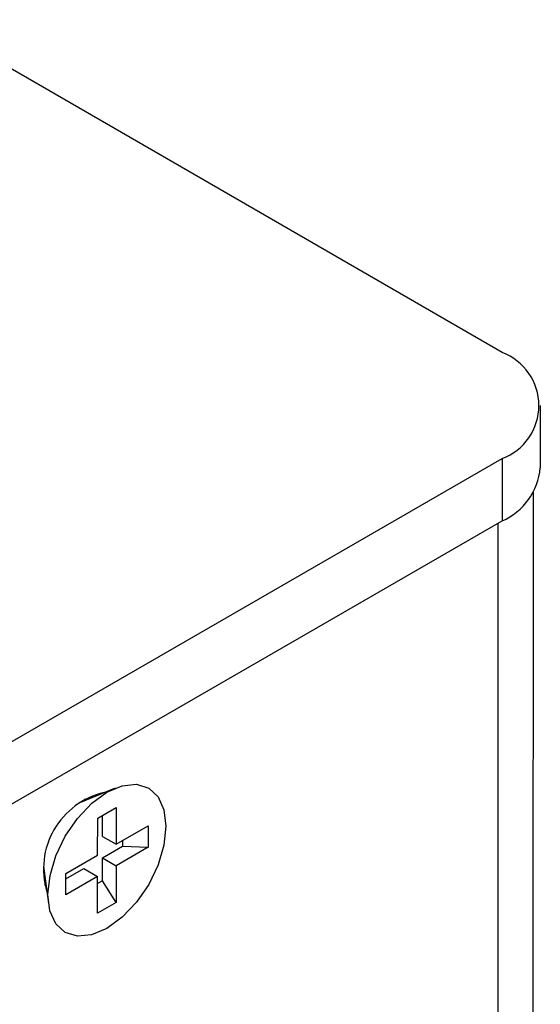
# Model space of a CAD drawing. Extents: x 7.6 to 27.1, y 2.7 to 20.5.
# Tile 136 of 136: x 25 to 25.5, y 19.1 to 20.1. Entities that reach past the tile are written whole.
import ezdxf

# ---------------------------------------------------------------- set-up
doc = ezdxf.new("R2010")
doc.units = 0
doc.layers.get('0').update_dxf_attribs({"linetype": 'CONTINUOUS'})

msp = doc.modelspace()

# ---------------------------------------------------------------- linework, layer by layer
at = {"color": 7, "linetype": 'CONTINUOUS'}
for p, q in [((25.4714, 19.7369), (24.8773, 20.08)), ((25.5106, 19.6179), (25.5106, 19.6822)), ((24.6111, 19.131), (25.4714, 19.6276)), ((25.4714, 19.6276), (25.4713, 19.5633)), ((25.503, 17.8328), (25.5034, 19.593)), ((24.6111, 19.0667), (25.4713, 19.5633)), ((25.0726, 19.2879), (25.0366, 19.2731)), ((25.0422, 19.2753), (25.041, 19.276)), ((25.0543, 19.2803), (25.0537, 19.2818)), ((25.0545, 19.2569), (25.0736, 19.2679)), ((25.0736, 19.2679), (25.0735, 19.23)), ((25.0544, 19.2189), (25.0545, 19.2569)), ((25.0594, 19.2381), (25.0594, 19.2598)), ((25.0735, 19.23), (25.1064, 19.2489)), ((25.1064, 19.2489), (25.1064, 19.2269)), ((25.0594, 19.2381), (25.0735, 19.23)), ((25.0594, 19.2161), (25.08, 19.228)), ((25.1064, 19.2269), (25.0735, 19.2079)), ((25.08, 19.2337), (25.08, 19.228)), ((25.08, 19.228), (25.1064, 19.2269)), ((25.0216, 19.2), (25.0544, 19.2189)), ((25.0594, 19.1923), (25.0594, 19.2161)), ((25.0594, 19.2161), (25.0735, 19.2079)), ((24.9987, 19.2073), (25.0038, 19.1688)), ((25.0216, 19.1943), (25.0403, 19.2051)), ((25.0403, 19.2051), (25.0544, 19.1969)), ((25.0735, 19.2079), (25.0735, 19.1699)), ((24.9983, 19.2021), (24.9995, 19.2014)), ((25.0216, 19.1779), (25.0216, 19.2)), ((25.0544, 19.1969), (25.0216, 19.1779)), ((25.0544, 19.1589), (25.0544, 19.1969)), ((24.9996, 19.1882), (25.0012, 19.1884)), ((25.0594, 19.1923), (25.0544, 19.1895)), ((25.0735, 19.1699), (25.0594, 19.1923)), ((25.0735, 19.1699), (25.0544, 19.1589))]:
    msp.add_line(p, q, dxfattribs=at)
at = {"color": 8, "linetype": 'CONTINUOUS'}
msp.add_line((25.4668, 19.5607), (25.4664, 17.8125), dxfattribs=at)
at = {"color": 7, "linetype": 'CONTINUOUS', "flags": 128}
msp.add_lwpolyline([(25.064, 19.2837), (25.0798, 19.2903), (25.0944, 19.2918), (25.107, 19.2879), (25.1167, 19.2789), (25.1227, 19.2655), (25.1248, 19.2485), (25.1227, 19.2291), (25.1166, 19.2087), (25.107, 19.1886), (25.0944, 19.1702), (25.0797, 19.1547), (25.064, 19.1432), (25.0482, 19.1365), (25.0336, 19.1351), (25.021, 19.139), (25.0113, 19.1479), (25.0052, 19.1614), (25.0032, 19.1783), (25.0053, 19.1977), (25.0113, 19.2182), (25.021, 19.2383), (25.0336, 19.2567), (25.0483, 19.2722), (25.064, 19.2837)], dxfattribs=at)
at = {"color": 7, "linetype": 'CONTINUOUS'}
for centre, radius, start, end in [((25.4506, 19.6822), 0.0585, 290.796, 69.2039), ((25.4436, 19.6246), 0.0673, 294.3785, 354.2997), ((25.0792, 19.2047), 0.0806, 103.0215, 196.9582)]:
    msp.add_arc(centre, radius, start, end, dxfattribs=at)

doc.saveas('drawing.dxf')
